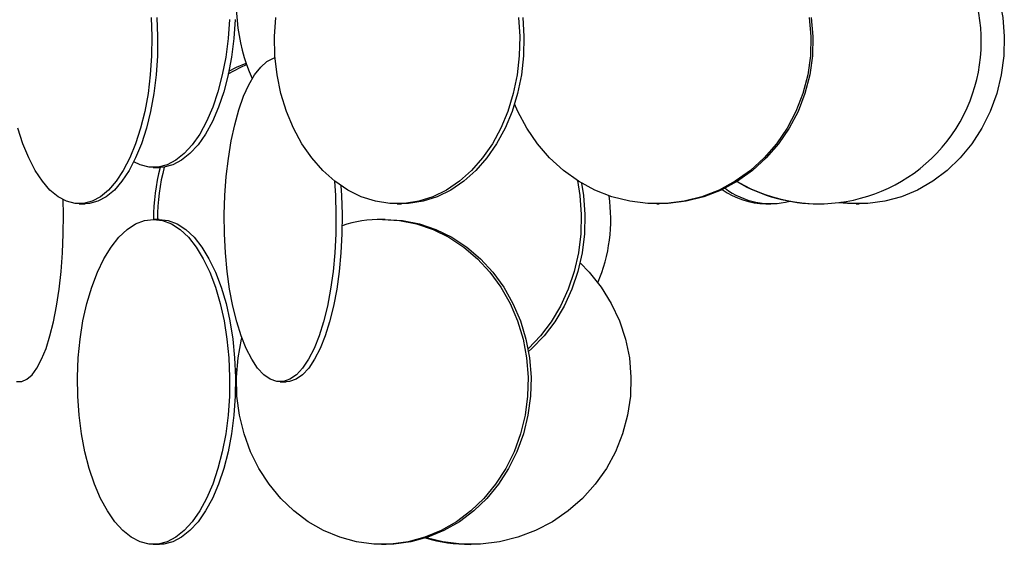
# Model space of a CAD drawing. Header units: millimetres. Extents: x 245 to 1837, y 202 to 1990.
# Tile 16 of 23: x 1558 to 1709, y 896 to 976. Entities that reach past the tile are written whole.
import ezdxf

# ---------------------------------------------------------------- set-up
doc = ezdxf.new("R2010")
doc.units = ezdxf.units.MM

msp = doc.modelspace()

# ---------------------------------------------------------------- linework, layer by layer
at = {"color": 7, "linetype": 'Continuous', "lineweight": 25}
for p, q in [((1578.31, 953.61), (1578.37, 953.61)), ((1578.37, 953.61), (1579.25, 953.61)), ((1579.25, 953.61), (1579.3, 953.61)), ((1566.93, 948), (1567.82, 948)), ((1615.87, 948), (1616.52, 948)), ((1655.87, 948), (1656.19, 948)), ((1672.63, 948), (1673.38, 948)), ((1680.78, 948), (1680.85, 948)), ((1686.55, 948), (1687, 948)), ((1578.35, 945.61), (1578.31, 945.61)), ((1579.25, 945.61), (1578.37, 945.61)), ((1614.03, 945.61), (1613.59, 945.61)), ((1591.19, 922.47), (1590.94, 922.6)), ((1591.17, 922.17), (1590.95, 922.28)), ((1597.85, 920.61), (1598.79, 920.61)), ((1578.31, 895.61), (1578.37, 895.61)), ((1578.37, 895.61), (1579.25, 895.61)), ((1579.25, 895.61), (1579.3, 895.61)), ((1613.45, 895.61), (1612.97, 895.62)), ((1613.45, 895.61), (1613.59, 895.61)), ((1613.59, 895.61), (1614.03, 895.61)), ((1614.03, 895.61), (1614.17, 895.61)), ((1614.64, 895.62), (1614.17, 895.61)), ((1627.09, 895.61), (1627.26, 895.61))]:
    msp.add_line(p, q, dxfattribs=at)
at = {"color": 7, "linetype": 'Continuous', "lineweight": 25, "flags": 128}
for points in [[(1705.46, 987.1), (1706.58, 985.07), (1707.72, 982.39), (1708.57, 979.58), (1709.12, 976.69), (1709.35, 973.74), (1709.27, 970.78), (1708.88, 967.85), (1708.18, 964.99), (1707.19, 962.24), (1705.91, 959.65), (1704.36, 957.24), (1702.58, 955.06), (1700.57, 953.12), (1698.37, 951.47), (1696.01, 950.12), (1693.53, 949.09), (1690.95, 948.39), (1688.32, 948.04), (1685.67, 948.04), (1684.09, 948.21)], [(1577.98, 976.69), (1578.1, 973.74), (1578.06, 970.78), (1577.86, 967.85), (1577.51, 964.99), (1577.02, 962.24), (1576.38, 959.65), (1575.6, 957.24), (1574.71, 955.06), (1573.71, 953.12), (1572.61, 951.47), (1571.43, 950.12), (1570.19, 949.09), (1568.9, 948.39), (1567.59, 948.04), (1566.27, 948.04), (1564.95, 948.39), (1563.67, 949.09), (1562.42, 950.12), (1561.25, 951.47), (1560.15, 953.12), (1559.15, 955.06), (1558.25, 957.24), (1557.48, 959.65)], [(1578.87, 976.69), (1578.99, 973.74), (1578.95, 970.78), (1578.76, 967.85), (1578.41, 964.99), (1577.91, 962.24), (1577.27, 959.65), (1576.5, 957.24), (1575.61, 955.06), (1574.6, 953.12), (1573.5, 951.47), (1572.33, 950.12), (1571.09, 949.09), (1569.8, 948.39), (1568.48, 948.04), (1567.82, 948)], [(1590.04, 976.39), (1589.84, 973.46), (1589.47, 970.6), (1588.95, 967.86), (1588.28, 965.26), (1587.47, 962.86), (1586.53, 960.67), (1585.48, 958.74), (1584.33, 957.08), (1583.09, 955.73), (1581.79, 954.7), (1580.44, 954), (1579.06, 953.65), (1577.67, 953.65), (1576.29, 954), (1575.32, 954.47)], [(1590.93, 976.39), (1590.72, 973.46), (1590.36, 970.6), (1589.83, 967.86), (1589.16, 965.26), (1588.35, 962.86), (1587.42, 960.67), (1586.36, 958.74), (1585.21, 957.08), (1583.97, 955.73), (1582.67, 954.7), (1581.32, 954), (1579.94, 953.65), (1579.25, 953.61)], [(1634.54, 976.69), (1634.74, 973.74), (1634.67, 970.78), (1634.34, 967.85), (1633.75, 964.99), (1632.91, 962.24), (1631.83, 959.65), (1630.53, 957.24), (1629.02, 955.06), (1627.32, 953.12), (1625.47, 951.47), (1623.48, 950.12), (1621.38, 949.09), (1619.21, 948.39), (1616.99, 948.04), (1614.75, 948.04), (1612.53, 948.39), (1610.35, 949.09), (1608.26, 950.12), (1606.27, 951.47), (1604.41, 953.12), (1602.72, 955.06), (1601.21, 957.24), (1599.9, 959.65), (1598.82, 962.24), (1597.98, 964.99), (1597.39, 967.85), (1597.06, 970.78), (1596.99, 973.74), (1597.19, 976.69)], [(1635.2, 976.69), (1635.4, 973.74), (1635.33, 970.78), (1635, 967.85), (1634.41, 964.99), (1633.57, 962.24), (1632.49, 959.65), (1631.18, 957.24), (1629.67, 955.06), (1627.98, 953.12), (1626.12, 951.47), (1624.13, 950.12), (1622.04, 949.09), (1619.86, 948.39), (1617.64, 948.04), (1616.52, 948)], [(1679.33, 976.69), (1679.57, 973.74), (1679.49, 970.78), (1679.08, 967.85), (1678.34, 964.99), (1677.28, 962.24), (1675.92, 959.65), (1674.29, 957.24), (1672.39, 955.06), (1670.26, 953.12), (1667.93, 951.47), (1665.43, 950.12), (1662.8, 949.09), (1660.07, 948.39), (1657.28, 948.04), (1654.47, 948.04), (1651.68, 948.39), (1648.94, 949.09), (1646.31, 950.12), (1643.81, 951.47), (1641.48, 953.12), (1639.35, 955.06), (1637.46, 957.24), (1635.82, 959.65), (1634.46, 962.24), (1633.96, 963.42)], [(1679.64, 976.69), (1679.89, 973.74), (1679.81, 970.78), (1679.39, 967.85), (1678.65, 964.99), (1677.6, 962.24), (1676.24, 959.65), (1674.6, 957.24), (1672.71, 955.06), (1670.58, 953.12), (1668.25, 951.47), (1665.75, 950.12), (1663.11, 949.09), (1660.38, 948.39), (1657.59, 948.04), (1656.19, 948)], [(1606.21, 951.51), (1606.36, 949.3), (1606.45, 946.35), (1606.42, 943.39), (1606.27, 940.46), (1606, 937.6), (1605.62, 934.86), (1605.13, 932.26), (1604.53, 929.86), (1603.84, 927.67), (1603.07, 925.74), (1602.23, 924.08), (1601.32, 922.73), (1600.36, 921.7), (1599.37, 921), (1598.36, 920.65), (1597.34, 920.65), (1596.33, 921), (1595.34, 921.7), (1594.38, 922.73), (1593.48, 924.08), (1592.63, 925.74), (1591.86, 927.67), (1591.17, 929.86), (1590.58, 932.26), (1590.08, 934.86), (1589.7, 937.6), (1589.43, 940.46), (1589.28, 943.39), (1589.25, 946.35), (1589.34, 949.3), (1589.55, 952.2), (1589.88, 955), (1590.32, 957.68), (1590.86, 960.18), (1591.5, 962.48), (1592.23, 964.55), (1593.04, 966.34), (1593.92, 967.85), (1594.86, 969.04), (1595.83, 969.91), (1596.83, 970.43), (1597.08, 970.51)], [(1589.86, 967.99), (1591.78, 969.04), (1592.69, 969.44)], [(1589.95, 968.41), (1591.16, 969.04), (1592.62, 969.65)], [(1607.21, 950.78), (1607.3, 949.3), (1607.39, 946.35), (1607.36, 943.39), (1607.21, 940.46), (1606.94, 937.6), (1606.56, 934.86), (1606.07, 932.26), (1605.47, 929.86), (1604.78, 927.67), (1604.01, 925.74), (1603.17, 924.08), (1602.26, 922.73), (1601.3, 921.7), (1600.31, 921), (1599.3, 920.65), (1598.79, 920.61)], [(1643.63, 951.58), (1644, 949.3), (1644.22, 946.35), (1644.15, 943.39), (1643.78, 940.46), (1643.14, 937.6), (1642.21, 934.86), (1641.02, 932.26), (1639.59, 929.86), (1637.93, 927.67), (1636.07, 925.74), (1636.02, 925.69)], [(1644.26, 951.2), (1644.56, 949.3), (1644.78, 946.35), (1644.7, 943.39), (1644.34, 940.46), (1643.69, 937.6), (1642.77, 934.86), (1641.58, 932.26), (1640.15, 929.86), (1638.49, 927.67), (1636.62, 925.74), (1636.1, 925.27)], [(1557.25, 920.65), (1558.06, 920.65), (1558.87, 921), (1559.65, 921.7), (1560.41, 922.73), (1561.13, 924.08), (1561.81, 925.74), (1562.42, 927.67), (1562.97, 929.86), (1563.44, 932.26), (1563.83, 934.86), (1564.13, 937.6), (1564.35, 940.46), (1564.47, 943.39), (1564.49, 946.35), (1564.44, 948.62)], [(1686.55, 948), (1685.23, 948.04), (1683.86, 948.18)], [(1578.37, 945.61), (1579.75, 945.43), (1581.12, 944.91), (1582.45, 944.04), (1583.72, 942.85), (1584.92, 941.34), (1586.02, 939.55), (1587.02, 937.48), (1587.89, 935.18), (1588.63, 932.68), (1589.23, 930), (1589.67, 927.2), (1589.96, 924.3), (1590.08, 921.35), (1590.04, 918.39), (1589.84, 915.46), (1589.47, 912.6), (1588.95, 909.86), (1588.28, 907.26), (1587.47, 904.86), (1586.53, 902.67), (1585.48, 900.74), (1584.33, 899.08), (1583.09, 897.73), (1581.79, 896.7), (1580.44, 896), (1579.06, 895.65), (1577.67, 895.65), (1576.29, 896), (1574.94, 896.7), (1573.64, 897.73), (1572.4, 899.08), (1571.25, 900.74), (1570.2, 902.67), (1569.26, 904.86), (1568.45, 907.26), (1567.78, 909.86), (1567.26, 912.6), (1566.89, 915.46), (1566.69, 918.39), (1566.65, 921.35), (1566.77, 924.3), (1567.06, 927.2), (1567.5, 930), (1568.1, 932.68), (1568.84, 935.18), (1569.72, 937.48), (1570.71, 939.55), (1571.82, 941.34), (1573.01, 942.85), (1574.28, 944.04), (1575.61, 944.91), (1576.98, 945.43), (1578.37, 945.61)], [(1579.25, 945.61), (1580.64, 945.43), (1582, 944.91), (1583.33, 944.04), (1584.6, 942.85), (1585.8, 941.34), (1586.9, 939.55), (1587.9, 937.48), (1588.77, 935.18), (1589.52, 932.68), (1590.11, 930), (1590.56, 927.2), (1590.84, 924.3), (1590.97, 921.35), (1590.93, 918.39), (1590.72, 915.46), (1590.36, 912.6), (1589.83, 909.86), (1589.16, 907.26), (1588.35, 904.86), (1587.42, 902.67), (1586.36, 900.74), (1585.21, 899.08), (1583.97, 897.73), (1582.67, 896.7), (1581.32, 896), (1579.94, 895.65), (1579.25, 895.61)], [(1613.59, 945.61), (1616.24, 945.43), (1618.86, 944.91), (1621.41, 944.04), (1623.85, 942.85), (1626.14, 941.34), (1628.25, 939.55), (1630.16, 937.48), (1631.84, 935.18), (1633.26, 932.68), (1634.4, 930), (1635.26, 927.2), (1635.8, 924.3), (1636.04, 921.35), (1635.96, 918.39), (1635.57, 915.46), (1634.87, 912.6), (1633.87, 909.86), (1632.58, 907.26), (1631.03, 904.86), (1629.23, 902.67), (1627.22, 900.74), (1625.01, 899.08), (1622.64, 897.73), (1620.15, 896.7), (1617.56, 896), (1614.92, 895.65), (1612.26, 895.65), (1609.61, 896), (1607.03, 896.7), (1604.53, 897.73), (1602.16, 899.08), (1599.96, 900.74), (1597.94, 902.67), (1596.14, 904.86), (1594.59, 907.26), (1593.31, 909.86), (1592.31, 912.6), (1591.61, 915.46), (1591.21, 918.39), (1591.13, 921.35), (1591.37, 924.3), (1591.92, 927.2), (1591.96, 927.38)], [(1614.03, 945.61), (1616.68, 945.43), (1619.3, 944.91), (1621.85, 944.04), (1624.28, 942.85), (1626.58, 941.34), (1628.69, 939.55), (1630.6, 937.48), (1632.28, 935.18), (1633.7, 932.68), (1634.84, 930), (1635.7, 927.2), (1636.24, 924.3), (1636.48, 921.35), (1636.4, 918.39), (1636.01, 915.46), (1635.31, 912.6), (1634.31, 909.86), (1633.02, 907.26), (1631.47, 904.86), (1629.67, 902.67), (1627.66, 900.74), (1625.45, 899.08), (1623.08, 897.73), (1620.59, 896.7), (1618, 896), (1615.36, 895.65), (1614.03, 895.61)], [(1644.03, 938.92), (1645.43, 937.48), (1647.27, 935.18), (1648.83, 932.68), (1650.08, 930), (1651.01, 927.2), (1651.62, 924.3), (1651.87, 921.35), (1651.79, 918.39), (1651.36, 915.46), (1650.59, 912.6), (1649.49, 909.86), (1648.08, 907.26), (1646.38, 904.86), (1644.41, 902.67), (1642.2, 900.74), (1639.78, 899.08), (1637.19, 897.73), (1634.45, 896.7), (1631.62, 896), (1628.72, 895.65), (1625.8, 895.65), (1622.91, 896), (1620.34, 896.62)]]:
    msp.add_lwpolyline(points, dxfattribs=at)
at = {"color": 7, "linetype": 'Continuous', "lineweight": 25}
for centre, radius, start, end in [((1680.83, 973), 24.98, 239.6529, 50.0199), ((1618.64, 978.62), 27.52, 165.7765, 204.3206), ((1609.58, 945.64), 31.23, 165.2114, 180.0557), ((1610.19, 945.64), 31.22, 165.1117, 180.0562), ((1680.78, 972.89), 24.89, 239.5708, 269.9959), ((1623.74, 945.61), 25.02, 337.0619, 8.3418), ((1672.85, 960.03), 12.03, 234.8003, 268.9663), ((1673.41, 959.66), 11.63, 232.6779, 284.4754), ((1613.6, 925.23), 20.38, 90.044, 107.7593), ((1627.09, 919.88), 24.28, 253.6532, 269.9968)]:
    msp.add_arc(centre, radius, start, end, dxfattribs=at)

doc.saveas('drawing.dxf')
